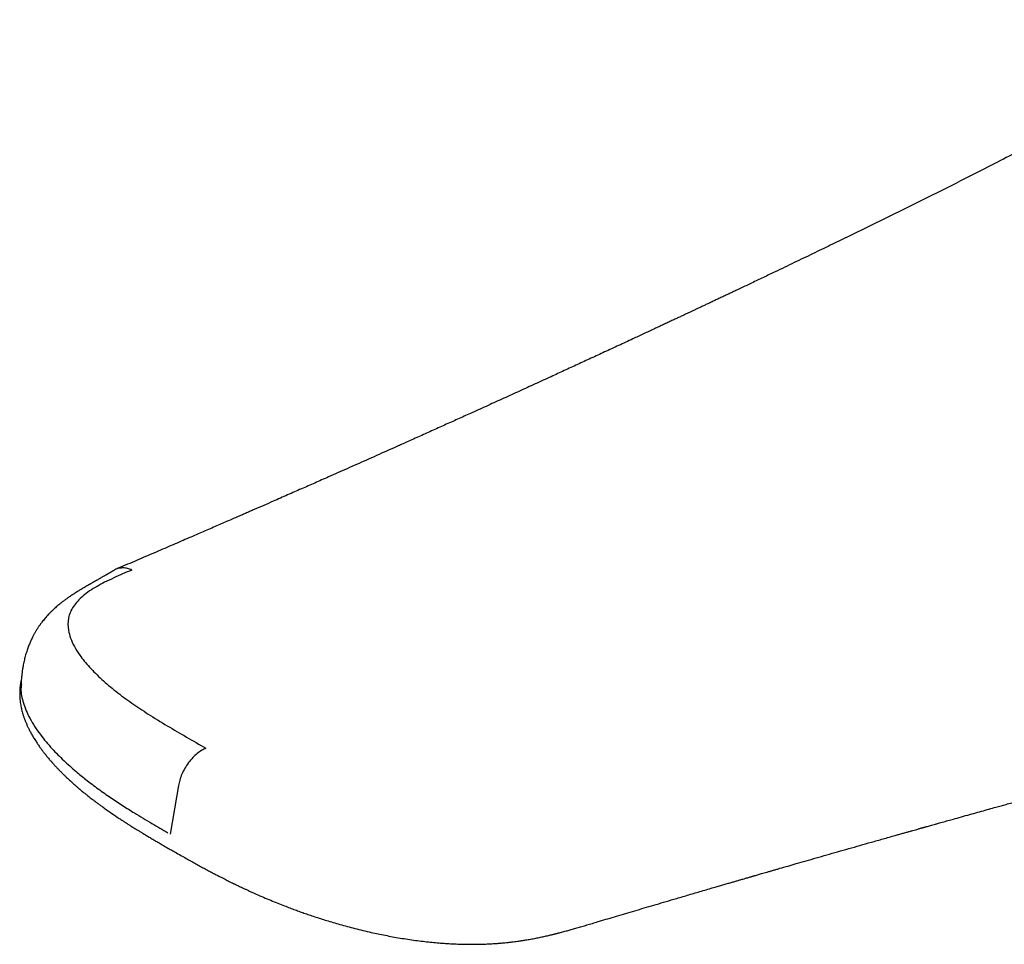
# Model space of a CAD drawing. Header units: millimetres. Extents: x 8 to 755, y 12 to 755.
# Tile 19 of 31: x 560 to 603, y 299 to 340. Entities that reach past the tile are written whole.
import ezdxf

# ---------------------------------------------------------------- set-up
doc = ezdxf.new("R2010")
doc.units = ezdxf.units.MM

msp = doc.modelspace()

# ---------------------------------------------------------------- linework, layer by layer
at = {"color": 7, "linetype": 'Continuous', "lineweight": 30}
for p, q in [((567.183, 306.267), (566.82, 304.159)), ((566.975, 303.41), (566.977, 303.409))]:
    msp.add_line(p, q, dxfattribs=at)
for points, knots in [([(614.145, 339.559), (614.114, 339.544), (614.024, 339.498), (613.88, 339.424), (613.718, 339.34), (613.572, 339.263), (613.439, 339.193), (613.321, 339.129), (613.217, 339.072), (613.125, 339.022), (613.046, 338.978), (612.98, 338.941), (612.923, 338.909), (612.865, 338.877), (612.807, 338.844), (612.74, 338.806), (612.669, 338.766), (612.586, 338.718), (612.494, 338.666), (612.393, 338.608), (612.286, 338.546), (612.154, 338.47), (611.996, 338.379), (611.81, 338.271), (611.614, 338.158), (611.423, 338.047), (611.238, 337.941), (611.062, 337.839), (610.88, 337.734), (610.59, 337.568), (610.198, 337.344), (609.706, 337.065), (609.22, 336.792), (608.74, 336.525), (608.266, 336.263), (607.621, 335.91), (606.802, 335.467), (605.803, 334.934), (604.804, 334.408), (603.802, 333.887), (602.595, 333.266), (601.179, 332.547), (599.549, 331.73), (597.907, 330.916), (596.683, 330.317), (595.885, 329.929), (595.515, 329.75), (595.137, 329.567), (594.751, 329.381), (594.356, 329.19), (593.952, 328.996), (593.539, 328.798), (593.177, 328.625), (592.867, 328.477), (592.612, 328.355), (592.356, 328.233), (592.105, 328.113), (591.862, 327.998), (591.633, 327.89), (591.42, 327.788), (591.221, 327.694), (591.031, 327.604), (590.851, 327.519), (590.677, 327.437), (590.51, 327.358), (590.347, 327.281), (590.193, 327.208), (590.043, 327.137), (589.896, 327.068), (589.762, 327.005), (589.638, 326.947), (589.52, 326.891), (589.394, 326.832), (589.259, 326.769), (589.116, 326.701), (588.963, 326.63), (588.802, 326.555), (588.633, 326.475), (588.454, 326.391), (588.267, 326.304), (588.072, 326.213), (587.783, 326.078), (587.404, 325.901), (586.886, 325.66), (586.324, 325.398), (585.717, 325.117), (585.123, 324.842), (584.538, 324.572), (583.959, 324.306), (583.345, 324.024), (582.696, 323.726), (582.012, 323.414), (581.328, 323.102), (580.64, 322.789), (579.994, 322.496), (579.389, 322.223), (578.827, 321.969), (578.26, 321.714), (577.691, 321.458), (577.163, 321.221), (576.679, 321.005), (576.237, 320.807), (575.798, 320.612), (575.364, 320.418), (574.936, 320.228), (574.517, 320.042), (574.109, 319.861), (573.74, 319.698), (573.408, 319.551), (573.111, 319.42), (572.819, 319.291), (572.526, 319.163), (572.229, 319.032), (571.925, 318.898), (571.615, 318.762), (571.271, 318.611), (570.891, 318.445), (570.562, 318.301), (570.312, 318.192), (570.142, 318.118), (569.966, 318.041), (569.768, 317.955), (569.547, 317.859), (569.302, 317.752), (569.043, 317.64), (568.771, 317.521), (568.486, 317.398), (568.187, 317.268), (567.876, 317.133), (567.55, 316.993), (567.212, 316.846), (566.859, 316.695), (566.494, 316.537), (566.122, 316.377), (565.745, 316.216), (565.364, 316.052), (564.97, 315.883), (564.67, 315.755), (564.501, 315.683), (564.468, 315.669)], [0, 0, 0, 0, 0.001888, 0.005469, 0.00879, 0.011846, 0.014586, 0.017065, 0.01928, 0.021233, 0.022924, 0.024353, 0.02554, 0.02661, 0.028108, 0.029383, 0.030998, 0.03283, 0.034881, 0.037148, 0.03955, 0.042057, 0.046015, 0.050209, 0.054641, 0.05931, 0.063146, 0.06713, 0.071261, 0.075454, 0.086656, 0.09765, 0.108442, 0.119035, 0.129432, 0.13964, 0.161284, 0.182706, 0.20391, 0.225042, 0.246175, 0.279792, 0.313405, 0.347018, 0.380634, 0.388029, 0.395478, 0.403094, 0.41088, 0.418835, 0.42696, 0.435255, 0.44372, 0.448765, 0.453868, 0.45903, 0.464108, 0.468965, 0.473602, 0.477771, 0.481744, 0.485521, 0.489102, 0.492487, 0.495914, 0.499114, 0.502161, 0.505143, 0.508059, 0.51091, 0.513116, 0.515447, 0.517951, 0.520626, 0.523473, 0.526491, 0.529681, 0.533043, 0.536577, 0.540282, 0.544159, 0.548146, 0.557456, 0.566629, 0.578819, 0.590757, 0.602443, 0.61389, 0.625235, 0.636519, 0.649977, 0.663345, 0.67663, 0.690011, 0.703577, 0.714366, 0.725269, 0.736287, 0.747355, 0.758304, 0.766922, 0.775458, 0.783913, 0.792287, 0.800562, 0.80863, 0.816473, 0.82409, 0.829917, 0.835604, 0.841155, 0.846732, 0.852427, 0.85824, 0.864172, 0.870223, 0.877981, 0.885925, 0.889097, 0.892304, 0.89565, 0.899172, 0.903597, 0.908271, 0.913196, 0.918371, 0.923797, 0.929473, 0.935399, 0.941576, 0.948003, 0.954681, 0.961609, 0.968787, 0.975785, 0.983005, 0.990447, 0.998112, 1, 1, 1, 1]), ([(564.359, 315.611), (564.354, 315.608), (564.342, 315.6), (564.321, 315.587), (564.297, 315.572), (564.274, 315.557), (564.251, 315.544), (564.228, 315.53), (564.199, 315.513), (564.167, 315.494), (564.133, 315.475), (564.103, 315.457), (564.074, 315.44), (564.05, 315.427), (564.029, 315.415), (564.006, 315.401), (563.977, 315.385), (563.938, 315.362), (563.887, 315.334), (563.836, 315.304), (563.79, 315.278), (563.747, 315.254), (563.701, 315.228), (563.661, 315.205), (563.63, 315.188), (563.605, 315.174), (563.582, 315.161), (563.556, 315.146), (563.529, 315.13), (563.499, 315.114), (563.466, 315.095), (563.429, 315.074), (563.393, 315.053), (563.359, 315.034), (563.333, 315.019), (563.311, 315.007), (563.293, 314.996), (563.274, 314.985), (563.254, 314.974), (563.229, 314.96), (563.198, 314.941), (563.163, 314.921), (563.128, 314.9), (563.097, 314.882), (563.066, 314.864), (563.033, 314.844), (562.995, 314.822), (562.956, 314.799), (562.912, 314.772), (562.853, 314.736), (562.779, 314.69), (562.719, 314.652), (562.65, 314.608), (562.582, 314.564), (562.51, 314.516), (562.426, 314.459), (562.326, 314.388), (562.221, 314.311), (562.119, 314.233), (562.027, 314.16), (561.946, 314.093), (561.87, 314.027), (561.791, 313.957), (561.705, 313.876), (561.616, 313.789), (561.533, 313.702), (561.456, 313.617), (561.384, 313.534), (561.316, 313.452), (561.257, 313.377), (561.213, 313.318), (561.181, 313.275), (561.157, 313.241), (561.133, 313.207), (561.106, 313.166), (561.073, 313.117), (561.039, 313.064), (561.007, 313.011), (560.979, 312.965), (560.954, 312.922), (560.93, 312.88), (560.903, 312.832), (560.874, 312.777), (560.839, 312.71), (560.803, 312.635), (560.769, 312.561), (560.724, 312.459), (560.671, 312.329), (560.604, 312.143), (560.542, 311.945), (560.487, 311.733), (560.452, 311.568), (560.43, 311.453), (560.418, 311.381), (560.405, 311.304), (560.394, 311.228), (560.385, 311.155), (560.376, 311.081), (560.367, 311), (560.36, 310.926), (560.355, 310.862), (560.35, 310.805), (560.346, 310.745), (560.343, 310.696), (560.342, 310.667), (560.342, 310.66)], [0, 0, 0, 0, 0.004195, 0.012444, 0.019714, 0.026528, 0.032928, 0.038917, 0.045982, 0.05531, 0.062649, 0.07064, 0.077492, 0.082931, 0.087165, 0.091148, 0.098381, 0.106016, 0.115552, 0.126661, 0.136308, 0.146348, 0.156174, 0.1651, 0.17066, 0.174984, 0.179546, 0.184657, 0.190345, 0.195746, 0.202208, 0.209729, 0.21757, 0.22391, 0.22926, 0.232832, 0.236256, 0.239755, 0.24334, 0.247882, 0.25404, 0.261599, 0.268239, 0.274122, 0.279087, 0.285474, 0.293157, 0.300525, 0.307219, 0.318178, 0.33033, 0.345595, 0.357626, 0.370291, 0.383414, 0.398038, 0.417375, 0.439345, 0.457587, 0.475821, 0.491817, 0.504822, 0.520218, 0.538268, 0.556251, 0.5741, 0.589522, 0.605124, 0.620465, 0.633851, 0.644713, 0.650937, 0.655918, 0.66122, 0.667936, 0.676018, 0.685017, 0.693588, 0.700781, 0.70671, 0.713019, 0.720085, 0.728077, 0.737754, 0.74906, 0.759616, 0.768647, 0.791746, 0.815152, 0.842209, 0.869262, 0.895447, 0.904078, 0.911895, 0.922219, 0.932223, 0.939863, 0.948636, 0.959349, 0.969261, 0.975576, 0.982303, 0.989668, 0.997271, 1, 1, 1, 1]), ([(565.157, 315.636), (565.025, 315.579), (564.76, 315.466), (564.363, 315.29), (563.988, 315.111), (563.517, 314.86), (563.014, 314.521), (562.58, 314.058), (562.377, 313.55), (562.376, 313.083), (562.488, 312.669), (562.653, 312.309), (562.918, 311.888), (563.309, 311.408), (563.839, 310.884), (564.46, 310.361), (565.135, 309.86), (565.888, 309.359), (566.685, 308.869), (567.53, 308.376), (568.098, 308.052), (568.381, 307.89)], [0, 0, 0, 0, 0.031187, 0.062344, 0.09519, 0.124565, 0.186985, 0.249299, 0.311722, 0.374427, 0.414618, 0.456288, 0.499723, 0.56091, 0.624631, 0.685972, 0.749677, 0.808991, 0.874499, 0.937223, 1, 1, 1, 1]), ([(565.156, 315.636), (565.095, 315.66), (564.971, 315.709), (564.783, 315.734), (564.599, 315.717), (564.455, 315.673), (564.383, 315.621), (564.362, 315.606)], [0, 0, 0, 0, 0.213318, 0.436315, 0.666449, 0.900236, 1, 1, 1, 1]), ([(566.977, 303.409), (566.978, 303.408), (567.061, 303.361), (567.222, 303.269), (567.458, 303.136), (567.681, 303.011), (567.892, 302.893), (568.097, 302.78), (568.295, 302.672), (568.486, 302.569), (568.662, 302.475), (568.823, 302.391), (568.967, 302.316), (569.094, 302.251), (569.205, 302.195), (569.301, 302.147), (569.382, 302.106), (569.45, 302.072), (569.501, 302.047), (569.538, 302.029), (569.563, 302.017), (569.585, 302.006), (569.608, 301.995), (569.636, 301.981), (569.675, 301.962), (569.729, 301.936), (569.799, 301.903), (569.88, 301.864), (569.975, 301.819), (570.084, 301.768), (570.205, 301.712), (570.338, 301.651), (570.538, 301.561), (570.8, 301.446), (571.116, 301.311), (571.425, 301.184), (571.708, 301.072), (571.964, 300.973), (572.195, 300.886), (572.42, 300.804), (572.645, 300.725), (572.873, 300.646), (573.112, 300.565), (573.364, 300.484), (573.63, 300.4), (573.912, 300.315), (574.211, 300.229), (574.527, 300.141), (574.859, 300.054), (575.207, 299.968), (575.545, 299.89), (575.868, 299.819), (576.176, 299.756), (576.495, 299.696), (576.824, 299.638), (577.157, 299.585), (577.489, 299.537), (577.813, 299.496), (578.129, 299.461), (578.433, 299.432), (578.727, 299.409), (579.026, 299.39), (579.329, 299.376), (579.634, 299.368), (579.92, 299.365), (580.188, 299.367), (580.433, 299.373), (580.656, 299.383), (580.857, 299.394), (581.044, 299.406), (581.216, 299.42), (581.373, 299.435), (581.523, 299.451), (581.666, 299.467), (581.801, 299.484), (581.919, 299.5), (582.006, 299.512), (582.074, 299.522), (582.133, 299.531), (582.206, 299.542), (582.292, 299.556), (582.387, 299.572), (582.491, 299.591), (582.602, 299.611), (582.714, 299.633), (582.822, 299.654), (582.925, 299.676), (583.026, 299.697), (583.125, 299.719), (583.223, 299.741), (583.315, 299.762), (583.394, 299.781), (583.458, 299.797), (583.506, 299.808), (583.544, 299.818), (583.576, 299.826), (583.607, 299.833), (583.639, 299.842), (583.674, 299.85), (583.727, 299.864), (583.799, 299.883), (583.892, 299.907), (584.016, 299.94), (584.172, 299.983), (584.363, 300.037), (584.565, 300.095), (584.779, 300.158), (585.004, 300.225), (585.242, 300.296), (585.527, 300.382), (585.859, 300.481), (586.238, 300.593), (586.626, 300.708), (587.025, 300.826), (587.433, 300.947), (587.852, 301.07), (588.28, 301.197), (588.745, 301.333), (589.247, 301.481), (589.788, 301.639), (590.226, 301.767), (590.551, 301.862), (590.755, 301.921), (590.946, 301.977), (591.122, 302.028), (591.285, 302.076), (591.438, 302.12), (591.581, 302.162), (591.711, 302.2), (591.826, 302.233), (591.924, 302.261), (592.005, 302.285), (592.071, 302.304), (592.115, 302.317), (592.142, 302.324), (592.158, 302.329), (592.176, 302.334), (592.201, 302.342), (592.237, 302.352), (592.29, 302.367), (592.358, 302.387), (592.442, 302.411), (592.54, 302.44), (592.65, 302.472), (592.775, 302.508), (592.909, 302.546), (593.048, 302.587), (593.191, 302.628), (593.402, 302.689), (593.686, 302.77), (594.064, 302.879), (594.474, 302.997), (594.917, 303.124), (595.374, 303.255), (595.844, 303.389), (596.324, 303.526), (596.813, 303.665), (597.311, 303.807), (597.821, 303.951), (598.22, 304.064), (598.504, 304.144), (598.667, 304.19), (598.823, 304.234), (598.968, 304.275), (599.101, 304.313), (599.22, 304.346), (599.315, 304.373), (599.388, 304.394), (599.442, 304.409), (599.489, 304.422), (599.526, 304.432), (599.556, 304.441), (599.583, 304.448), (599.612, 304.457), (599.655, 304.469), (599.713, 304.485), (599.788, 304.506), (599.876, 304.531), (599.978, 304.559), (600.094, 304.592), (600.213, 304.625), (600.333, 304.659), (600.451, 304.692), (600.574, 304.727), (600.698, 304.761), (600.821, 304.796), (601.027, 304.853), (601.31, 304.932), (601.667, 305.032), (602.008, 305.127), (602.335, 305.218), (602.625, 305.299), (602.883, 305.37), (603.115, 305.435), (603.35, 305.5), (603.592, 305.567), (603.865, 305.643), (604.17, 305.727), (604.508, 305.82), (604.86, 305.917), (605.164, 306.001), (605.417, 306.071), (605.615, 306.125), (605.808, 306.178), (605.994, 306.229), (606.169, 306.277), (606.337, 306.323), (606.497, 306.367), (606.649, 306.409), (606.789, 306.447), (606.903, 306.478), (606.993, 306.503), (607.062, 306.522), (607.124, 306.538), (607.176, 306.553), (607.217, 306.564), (607.25, 306.573), (607.284, 306.582), (607.324, 306.593), (607.373, 306.606), (607.431, 306.622), (607.498, 306.64), (607.571, 306.66), (607.649, 306.682), (607.778, 306.717), (607.963, 306.767), (608.207, 306.834), (608.467, 306.904), (608.742, 306.979), (609.033, 307.058), (609.323, 307.137), (609.612, 307.215), (609.895, 307.291), (610.182, 307.369), (610.471, 307.447), (611.037, 307.6), (611.839, 307.815), (612.872, 308.092), (613.662, 308.302), (614.248, 308.458), (614.63, 308.56), (615.002, 308.658), (615.363, 308.754), (615.665, 308.833), (615.908, 308.898), (616.097, 308.947), (616.282, 308.996), (616.464, 309.044), (616.642, 309.091), (616.816, 309.137), (616.971, 309.178), (617.103, 309.212), (617.21, 309.24), (617.303, 309.265), (617.383, 309.286), (617.448, 309.303), (617.505, 309.318), (617.561, 309.332), (617.622, 309.348), (617.7, 309.369), (617.799, 309.395), (617.92, 309.426), (618.053, 309.461), (618.194, 309.498), (618.368, 309.543), (618.58, 309.598), (618.831, 309.664), (619.098, 309.733), (619.382, 309.807), (619.681, 309.884), (619.998, 309.966), (620.33, 310.052), (620.679, 310.142), (621.045, 310.236), (621.426, 310.334), (621.825, 310.436), (622.262, 310.547), (622.732, 310.667), (623.227, 310.793), (623.715, 310.917), (624.268, 311.057), (624.882, 311.213), (625.556, 311.383), (626.218, 311.548), (626.863, 311.709), (627.329, 311.823), (627.619, 311.894), (627.738, 311.922), (627.851, 311.95), (627.953, 311.974), (628.041, 311.995), (628.117, 312.013), (628.179, 312.028), (628.224, 312.039), (628.255, 312.046), (628.276, 312.051), (628.298, 312.056), (628.33, 312.064), (628.373, 312.074), (628.427, 312.086), (628.486, 312.1), (628.549, 312.115), (628.613, 312.13), (628.676, 312.144), (628.766, 312.165), (628.884, 312.192), (629.041, 312.228), (629.211, 312.266), (629.399, 312.308), (629.554, 312.341), (629.669, 312.366), (629.738, 312.381), (629.795, 312.393), (629.838, 312.402), (629.869, 312.409), (629.894, 312.414), (629.923, 312.42), (629.964, 312.428), (630.018, 312.44), (630.084, 312.453), (630.157, 312.468), (630.232, 312.484), (630.306, 312.499), (630.374, 312.512), (630.433, 312.524), (630.481, 312.534), (630.526, 312.543), (630.564, 312.55), (630.599, 312.557), (630.637, 312.564), (630.682, 312.573), (630.734, 312.583), (630.789, 312.594), (630.843, 312.604), (630.892, 312.614), (630.934, 312.622), (630.972, 312.629), (631.007, 312.635), (631.041, 312.642), (631.074, 312.648), (631.108, 312.654), (631.151, 312.662), (631.207, 312.672), (631.275, 312.685), (631.355, 312.699), (631.44, 312.714), (631.527, 312.73), (631.609, 312.744), (631.686, 312.757), (631.747, 312.767), (631.792, 312.775), (631.822, 312.78), (631.853, 312.785), (631.888, 312.791), (631.93, 312.798), (631.968, 312.804), (631.996, 312.808), (632.013, 312.811), (632.028, 312.813), (632.045, 312.816), (632.062, 312.819), (632.075, 312.821), (632.081, 312.822), (632.082, 312.822), (632.082, 312.822), (632.082, 312.822)], [0, 0, 0, 0, 0.000045, 0.004131, 0.008007, 0.011673, 0.015129, 0.018374, 0.021702, 0.024775, 0.027595, 0.03016, 0.03247, 0.034424, 0.036149, 0.037646, 0.038916, 0.039957, 0.04077, 0.041296, 0.041646, 0.04193, 0.042285, 0.042712, 0.043208, 0.044111, 0.045165, 0.04637, 0.04783, 0.049463, 0.051269, 0.053249, 0.055389, 0.060137, 0.064708, 0.069102, 0.073319, 0.076623, 0.07981, 0.08288, 0.085849, 0.088919, 0.092092, 0.095423, 0.098911, 0.102556, 0.106428, 0.110462, 0.114658, 0.119017, 0.123537, 0.127202, 0.130967, 0.134832, 0.138799, 0.142869, 0.146812, 0.150699, 0.154454, 0.158074, 0.161563, 0.16492, 0.168772, 0.172431, 0.175897, 0.17917, 0.18225, 0.184951, 0.187485, 0.189851, 0.19205, 0.194082, 0.195945, 0.197936, 0.199714, 0.201279, 0.202631, 0.203202, 0.203988, 0.204992, 0.206151, 0.207433, 0.208838, 0.210366, 0.211982, 0.213427, 0.214861, 0.216284, 0.217695, 0.219096, 0.220474, 0.221681, 0.222558, 0.223266, 0.223807, 0.224232, 0.224684, 0.225173, 0.2257, 0.226263, 0.227563, 0.229001, 0.230513, 0.233314, 0.236332, 0.239566, 0.243016, 0.246681, 0.250563, 0.254659, 0.260677, 0.266863, 0.273209, 0.279718, 0.286388, 0.29322, 0.300215, 0.307372, 0.315975, 0.324801, 0.333849, 0.337392, 0.340718, 0.34382, 0.346699, 0.349352, 0.351782, 0.354177, 0.356305, 0.358166, 0.359761, 0.361089, 0.36215, 0.362944, 0.363248, 0.363482, 0.363707, 0.364116, 0.364725, 0.365448, 0.36669, 0.368062, 0.369564, 0.371427, 0.373458, 0.375656, 0.37794, 0.380254, 0.382599, 0.388247, 0.394064, 0.401005, 0.408172, 0.415566, 0.423179, 0.430991, 0.438856, 0.446911, 0.455156, 0.46359, 0.466274, 0.468971, 0.471513, 0.473827, 0.476007, 0.477937, 0.479617, 0.480603, 0.481476, 0.482237, 0.48285, 0.4833, 0.483663, 0.484139, 0.484737, 0.485727, 0.486934, 0.488361, 0.490006, 0.491869, 0.493951, 0.49574, 0.497663, 0.499682, 0.501684, 0.50366, 0.505611, 0.511594, 0.517331, 0.522823, 0.528069, 0.533069, 0.536826, 0.540476, 0.544233, 0.548122, 0.552144, 0.55736, 0.562782, 0.568413, 0.574251, 0.577392, 0.58059, 0.583727, 0.586695, 0.589493, 0.592121, 0.594744, 0.597172, 0.599407, 0.601449, 0.602632, 0.60374, 0.604756, 0.605596, 0.606246, 0.606708, 0.6072, 0.607839, 0.608624, 0.609557, 0.610616, 0.611811, 0.613065, 0.614352, 0.618002, 0.621897, 0.626037, 0.630423, 0.635053, 0.639929, 0.644293, 0.648836, 0.653437, 0.658026, 0.662601, 0.680443, 0.696199, 0.71179, 0.717975, 0.72403, 0.729913, 0.735623, 0.74116, 0.744192, 0.74717, 0.750093, 0.752962, 0.755777, 0.758537, 0.761188, 0.763098, 0.764788, 0.766257, 0.767505, 0.768531, 0.769346, 0.770201, 0.771161, 0.772225, 0.773926, 0.775841, 0.777945, 0.780168, 0.782506, 0.786198, 0.790145, 0.794346, 0.798801, 0.80351, 0.808473, 0.813691, 0.819163, 0.824889, 0.830869, 0.837103, 0.843592, 0.851412, 0.85914, 0.866771, 0.874303, 0.885023, 0.895536, 0.905842, 0.915939, 0.925685, 0.927576, 0.929458, 0.93124, 0.932818, 0.934193, 0.935365, 0.936334, 0.937101, 0.937478, 0.937776, 0.938049, 0.938535, 0.939261, 0.940076, 0.94105, 0.942048, 0.943041, 0.944028, 0.945009, 0.9473, 0.94957, 0.95238, 0.955334, 0.958433, 0.959697, 0.960777, 0.961672, 0.962381, 0.962807, 0.963149, 0.963599, 0.964191, 0.965079, 0.966169, 0.967353, 0.96854, 0.969731, 0.970925, 0.971755, 0.972555, 0.973261, 0.973873, 0.97439, 0.974964, 0.975708, 0.976541, 0.977493, 0.978381, 0.979167, 0.979851, 0.980434, 0.981013, 0.981561, 0.982097, 0.98262, 0.983215, 0.984206, 0.985409, 0.986578, 0.988199, 0.989641, 0.99098, 0.992332, 0.993641, 0.994174, 0.994702, 0.995233, 0.995872, 0.996653, 0.997556, 0.997983, 0.998273, 0.998592, 0.998982, 0.9994, 0.999803, 0.999952, 0.999984, 1, 1, 1, 1]), ([(560.356, 310.878), (560.356, 310.877), (560.352, 310.861), (560.346, 310.832), (560.337, 310.789), (560.329, 310.748), (560.321, 310.7), (560.312, 310.646), (560.304, 310.582), (560.297, 310.516), (560.291, 310.444), (560.287, 310.374), (560.285, 310.311), (560.285, 310.261), (560.285, 310.216), (560.286, 310.169), (560.289, 310.12), (560.292, 310.072), (560.295, 310.025), (560.299, 309.978), (560.305, 309.927), (560.314, 309.855), (560.328, 309.766), (560.348, 309.664), (560.37, 309.567), (560.395, 309.469), (560.425, 309.364), (560.455, 309.274), (560.48, 309.202), (560.498, 309.151), (560.517, 309.103), (560.537, 309.051), (560.561, 308.992), (560.588, 308.929), (560.615, 308.868), (560.641, 308.813), (560.667, 308.757), (560.697, 308.697), (560.731, 308.631), (560.767, 308.563), (560.806, 308.493), (560.847, 308.421), (560.892, 308.345), (560.942, 308.264), (560.991, 308.187), (561.039, 308.114), (561.083, 308.049), (561.126, 307.986), (561.166, 307.929), (561.202, 307.88), (561.231, 307.84), (561.254, 307.808), (561.275, 307.781), (561.296, 307.753), (561.324, 307.716), (561.362, 307.668), (561.407, 307.611), (561.456, 307.549), (561.509, 307.485), (561.557, 307.427), (561.599, 307.379), (561.632, 307.341), (561.66, 307.309), (561.684, 307.281), (561.705, 307.258), (561.727, 307.233), (561.755, 307.202), (561.791, 307.162), (561.833, 307.116), (561.878, 307.068), (561.923, 307.021), (561.968, 306.974), (562.014, 306.927), (562.058, 306.881), (562.1, 306.84), (562.135, 306.804), (562.165, 306.775), (562.187, 306.752), (562.208, 306.732), (562.235, 306.706), (562.274, 306.668), (562.328, 306.617), (562.41, 306.54), (562.517, 306.441), (562.642, 306.329), (562.755, 306.23), (562.853, 306.146), (562.936, 306.076), (563.011, 306.014), (563.079, 305.958), (563.14, 305.909), (563.196, 305.863), (563.255, 305.817), (563.319, 305.766), (563.395, 305.707), (563.481, 305.641), (563.578, 305.567), (563.684, 305.488), (563.794, 305.406), (563.97, 305.279), (564.211, 305.109), (564.447, 304.948), (564.605, 304.843), (564.682, 304.792), (564.75, 304.748), (564.809, 304.709), (564.859, 304.678), (564.899, 304.652), (564.935, 304.629), (564.971, 304.605), (565.016, 304.577), (565.071, 304.542), (565.137, 304.5), (565.212, 304.453), (565.298, 304.4), (565.395, 304.34), (565.505, 304.273), (565.628, 304.198), (565.764, 304.116), (565.913, 304.027), (566.076, 303.931), (566.251, 303.828), (566.436, 303.72), (566.63, 303.608), (566.81, 303.505), (566.926, 303.438), (566.975, 303.41)], [0, 0, 0, 0, 0.00023, 0.0043, 0.008462, 0.012409, 0.016143, 0.022742, 0.028805, 0.035885, 0.043823, 0.051895, 0.058629, 0.064088, 0.068449, 0.073715, 0.079561, 0.08492, 0.08971, 0.095139, 0.100711, 0.107099, 0.119715, 0.131189, 0.142077, 0.15329, 0.165569, 0.178535, 0.185145, 0.191082, 0.196417, 0.202426, 0.209575, 0.217487, 0.224851, 0.231408, 0.237159, 0.245087, 0.25298, 0.261104, 0.269485, 0.278289, 0.287542, 0.297203, 0.307689, 0.315975, 0.324114, 0.331815, 0.339077, 0.345678, 0.350179, 0.354076, 0.357367, 0.360582, 0.364707, 0.371299, 0.378721, 0.386537, 0.394747, 0.403352, 0.408851, 0.4137, 0.417899, 0.421448, 0.424345, 0.426993, 0.431186, 0.436549, 0.442822, 0.449167, 0.455519, 0.461765, 0.468019, 0.474273, 0.47995, 0.48484, 0.488731, 0.491622, 0.493921, 0.497005, 0.502399, 0.509332, 0.517801, 0.534321, 0.549994, 0.5648, 0.575548, 0.585525, 0.594429, 0.602261, 0.609217, 0.61565, 0.621966, 0.629353, 0.637892, 0.647582, 0.658423, 0.670389, 0.682639, 0.694778, 0.727575, 0.759516, 0.768325, 0.776248, 0.783194, 0.789164, 0.794159, 0.798115, 0.801329, 0.804946, 0.809147, 0.814912, 0.821506, 0.828929, 0.837321, 0.846933, 0.857767, 0.869824, 0.883104, 0.897605, 0.913328, 0.930271, 0.948434, 0.966676, 0.986004, 1, 1, 1, 1]), ([(560.361, 310.659), (560.352, 310.602), (560.314, 310.34), (560.436, 309.844), (560.662, 309.288), (560.933, 308.831), (561.172, 308.488), (561.425, 308.17), (561.683, 307.877), (561.939, 307.609), (562.278, 307.278), (562.68, 306.92), (563.101, 306.577), (563.427, 306.324), (563.695, 306.125), (563.964, 305.933), (564.231, 305.748), (564.496, 305.571), (564.757, 305.4), (565.015, 305.236), (565.435, 304.975), (566.002, 304.635), (566.491, 304.35), (566.722, 304.216)], [0, 0, 0, 0, 0.0262, 0.119453, 0.214784, 0.268077, 0.318087, 0.364808, 0.408215, 0.448279, 0.484985, 0.558271, 0.613028, 0.645723, 0.67758, 0.708594, 0.73876, 0.768079, 0.796552, 0.824183, 0.850969, 0.929653, 1, 1, 1, 1]), ([(568.381, 307.89), (568.32, 307.862), (568.194, 307.805), (567.999, 307.666), (567.806, 307.485), (567.623, 307.267), (567.462, 307.022), (567.333, 306.765), (567.237, 306.51), (567.201, 306.347), (567.183, 306.267)], [0, 0, 0, 0, 0.116931, 0.240315, 0.36845, 0.499159, 0.629988, 0.758469, 0.882392, 1, 1, 1, 1])]:
    msp.add_open_spline(points, degree=3, knots=knots, dxfattribs=at)

doc.saveas('drawing.dxf')
